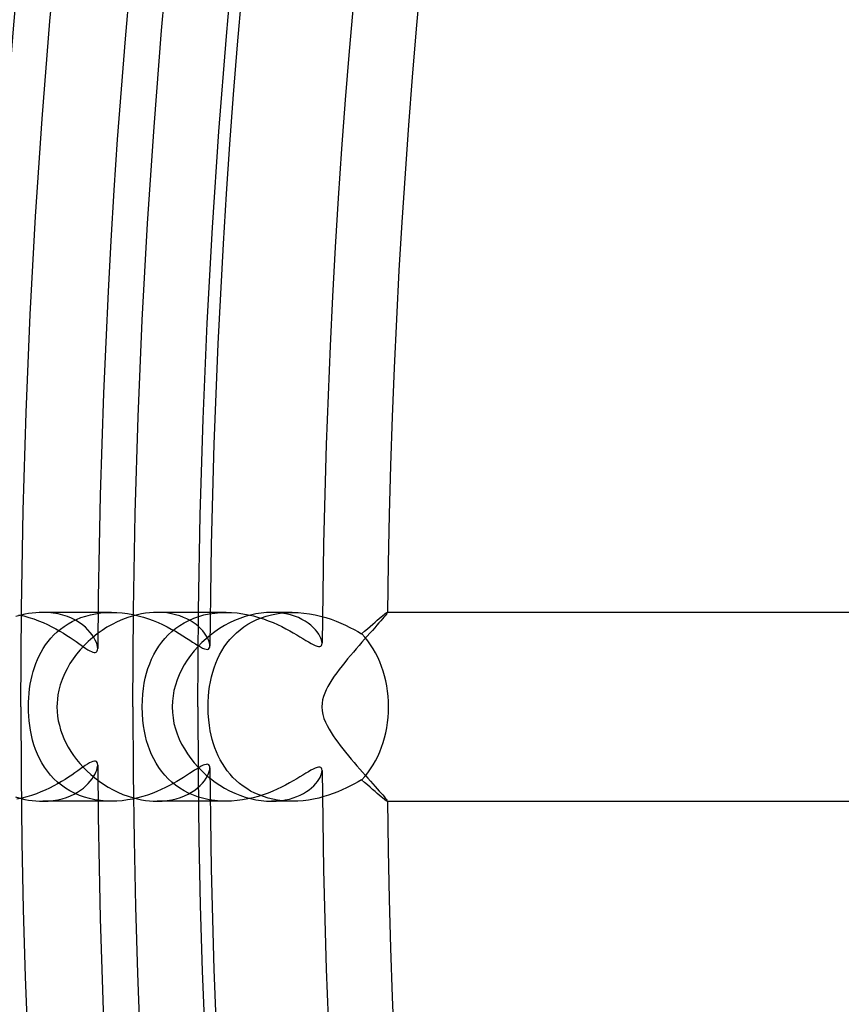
# Model space of a CAD drawing. Header units: millimetres. Extents: x -258 to 258, y -258 to 258.
# Tile 15 of 71: x -171 to -154, y -6 to 15. Entities that reach past the tile are written whole.
import ezdxf

# ---------------------------------------------------------------- set-up
doc = ezdxf.new("R2010")
doc.units = ezdxf.units.MM
doc.layers.add('HIDDEN', color=7, linetype='Continuous')
doc.layers.add('THICK', color=7, linetype='Continuous')

msp = doc.modelspace()

# ---------------------------------------------------------------- linework, layer by layer
at = {"layer": 'HIDDEN'}
for p, q in [((-171.293, 1.95), (-171.184, 1.925)), ((-171.163, 1.959), (-171.239, 1.942)), ((-171.184, 1.925), (-171.077, 1.895)), ((-171.086, 1.974), (-171.163, 1.959)), ((-171.009, 1.985), (-171.086, 1.974)), ((-171.077, 1.895), (-170.973, 1.861)), ((-170.933, 1.993), (-171.009, 1.985)), ((-170.857, 1.998), (-170.933, 1.993)), ((-170.782, 2), (-170.857, 1.998)), ((-170.669, 1.996), (-170.782, 2)), ((-169.33, 2), (-170.781, 2)), ((-170.56, 1.985), (-170.669, 1.996)), ((-170.456, 1.967), (-170.56, 1.985)), ((-170.356, 1.942), (-170.456, 1.967)), ((-170.261, 1.911), (-170.356, 1.942)), ((-170.172, 1.874), (-170.261, 1.911)), ((-170.07, 1.85), (-169.974, 1.889)), ((-169.974, 1.889), (-169.875, 1.922)), ((-169.875, 1.922), (-169.772, 1.95)), ((-169.772, 1.95), (-169.666, 1.972)), ((-169.666, 1.972), (-169.556, 1.987)), ((-169.556, 1.987), (-169.445, 1.997)), ((-169.445, 1.997), (-169.331, 2)), ((-169.331, 2), (-169.217, 1.997)), ((-169.217, 1.997), (-169.102, 1.988)), ((-169.102, 1.988), (-168.987, 1.973)), ((-168.987, 1.973), (-168.874, 1.952)), ((-168.874, 1.952), (-168.763, 1.927)), ((-168.778, 1.951), (-168.864, 1.929)), ((-168.692, 1.969), (-168.778, 1.951)), ((-168.763, 1.927), (-168.654, 1.897)), ((-168.607, 1.983), (-168.692, 1.969)), ((-168.654, 1.897), (-168.548, 1.863)), ((-168.523, 1.992), (-168.607, 1.983)), ((-168.44, 1.998), (-168.523, 1.992)), ((-168.36, 2), (-168.44, 1.998)), ((-166.904, 2), (-168.361, 2)), ((-168.255, 1.997), (-168.36, 2)), ((-168.155, 1.987), (-168.255, 1.997)), ((-168.06, 1.971), (-168.155, 1.987)), ((-167.97, 1.951), (-168.06, 1.971)), ((-167.884, 1.925), (-167.97, 1.951)), ((-167.805, 1.895), (-167.884, 1.925)), ((-167.73, 1.862), (-167.805, 1.895)), ((-167.588, 1.875), (-167.481, 1.913)), ((-167.481, 1.913), (-167.37, 1.945)), ((-167.37, 1.945), (-167.257, 1.969)), ((-167.257, 1.969), (-167.14, 1.986)), ((-167.14, 1.986), (-167.022, 1.997)), ((-167.022, 1.997), (-166.903, 2)), ((-166.903, 2), (-166.785, 1.997)), ((-166.785, 1.997), (-166.667, 1.987)), ((-166.667, 1.987), (-166.551, 1.971)), ((-166.5, 1.911), (-166.613, 1.872)), ((-166.551, 1.971), (-166.437, 1.951)), ((-166.387, 1.943), (-166.5, 1.911)), ((-166.437, 1.951), (-166.325, 1.925)), ((-166.274, 1.968), (-166.387, 1.943)), ((-166.325, 1.925), (-166.216, 1.895)), ((-166.161, 1.986), (-166.274, 1.968)), ((-166.254, 1.847), (-166.154, 1.887)), ((-166.216, 1.895), (-166.111, 1.861)), ((-166.049, 1.996), (-166.161, 1.986)), ((-166.154, 1.887), (-166.051, 1.922)), ((-166.051, 1.922), (-165.944, 1.95)), ((-165.941, 2), (-166.049, 1.996)), ((-165.944, 1.95), (-165.835, 1.972)), ((-165.834, 1.997), (-165.941, 2)), ((-165.5, 2), (-165.941, 2)), ((-165.835, 1.972), (-165.724, 1.988)), ((-165.731, 1.986), (-165.834, 1.997)), ((-165.634, 1.97), (-165.731, 1.986)), ((-165.724, 1.988), (-165.612, 1.997)), ((-165.541, 1.947), (-165.634, 1.97)), ((-165.612, 1.997), (-165.497, 2)), ((-165.454, 1.92), (-165.541, 1.947)), ((-165.497, 2), (-165.375, 1.996)), ((-165.372, 1.888), (-165.454, 1.92)), ((-165.375, 1.996), (-165.254, 1.986)), ((-165.297, 1.852), (-165.372, 1.888)), ((-165.254, 1.986), (-165.134, 1.97)), ((-165.134, 1.97), (-165.016, 1.948)), ((-165.016, 1.948), (-164.901, 1.92)), ((-164.901, 1.92), (-164.788, 1.888)), ((-164.788, 1.888), (-164.679, 1.853)), ((-163.659, 1.871), (-163.62, 1.904)), ((-163.62, 1.904), (-163.586, 1.932)), ((-163.586, 1.932), (-163.556, 1.956)), ((-163.556, 1.956), (-163.531, 1.975)), ((-163.531, 1.975), (-163.512, 1.989)), ((-163.512, 1.989), (-163.498, 1.997)), ((-163.498, 1.997), (-163.49, 2)), ((-163.488, 2), (-163.49, 2)), ((-163.49, 2), (-163.49, 2)), ((-163.49, 2), (-163.489, 2)), ((-163.489, 2), (-163.488, 1.999)), ((-163.488, 1.999), (-163.488, 1.999)), ((-163.488, 1.999), (-163.488, 1.998)), ((-163.488, 1.998), (-163.488, 1.997)), ((-170.973, 1.861), (-170.872, 1.823)), ((-170.872, 1.823), (-170.775, 1.783)), ((-170.775, 1.783), (-170.682, 1.741)), ((-170.682, 1.741), (-170.592, 1.697)), ((-170.592, 1.697), (-170.506, 1.651)), ((-170.406, 1.647), (-170.329, 1.704)), ((-170.329, 1.704), (-170.247, 1.757)), ((-170.247, 1.757), (-170.16, 1.806)), ((-170.09, 1.833), (-170.172, 1.874)), ((-170.16, 1.806), (-170.07, 1.85)), ((-170.014, 1.788), (-170.09, 1.833)), ((-169.945, 1.738), (-170.014, 1.788)), ((-169.882, 1.686), (-169.945, 1.738)), ((-169.826, 1.632), (-169.882, 1.686)), ((-168.548, 1.863), (-168.444, 1.825)), ((-168.444, 1.825), (-168.343, 1.784)), ((-168.343, 1.784), (-168.246, 1.74)), ((-168.246, 1.74), (-168.152, 1.694)), ((-168.152, 1.694), (-168.062, 1.647)), ((-167.967, 1.663), (-167.88, 1.724)), ((-167.88, 1.724), (-167.787, 1.78)), ((-167.787, 1.78), (-167.69, 1.831)), ((-167.661, 1.825), (-167.73, 1.862)), ((-167.69, 1.831), (-167.588, 1.875)), ((-167.598, 1.785), (-167.661, 1.825)), ((-167.539, 1.743), (-167.598, 1.785)), ((-167.487, 1.699), (-167.539, 1.743)), ((-167.439, 1.654), (-167.487, 1.699)), ((-166.936, 1.72), (-167.039, 1.658)), ((-166.831, 1.777), (-166.936, 1.72)), ((-166.723, 1.828), (-166.831, 1.777)), ((-166.613, 1.872), (-166.723, 1.828)), ((-166.607, 1.632), (-166.525, 1.693)), ((-166.525, 1.693), (-166.439, 1.749)), ((-166.439, 1.749), (-166.349, 1.801)), ((-166.349, 1.801), (-166.254, 1.847)), ((-166.111, 1.861), (-166.008, 1.824)), ((-166.008, 1.824), (-165.909, 1.784)), ((-165.909, 1.784), (-165.814, 1.742)), ((-165.814, 1.742), (-165.724, 1.699)), ((-165.724, 1.699), (-165.638, 1.655)), ((-165.228, 1.812), (-165.297, 1.852)), ((-165.164, 1.77), (-165.228, 1.812)), ((-165.107, 1.726), (-165.164, 1.77)), ((-165.056, 1.68), (-165.107, 1.726)), ((-165.012, 1.633), (-165.056, 1.68)), ((-164.679, 1.853), (-164.573, 1.814)), ((-164.573, 1.814), (-164.472, 1.772)), ((-164.472, 1.772), (-164.374, 1.728)), ((-164.374, 1.728), (-164.281, 1.683)), ((-164.281, 1.683), (-164.193, 1.638)), ((-163.91, 1.654), (-163.853, 1.704)), ((-163.853, 1.704), (-163.799, 1.751)), ((-163.799, 1.751), (-163.748, 1.795)), ((-163.748, 1.795), (-163.702, 1.835)), ((-163.702, 1.835), (-163.659, 1.871)), ((-170.611, 1.454), (-170.547, 1.521)), ((-170.547, 1.521), (-170.479, 1.586)), ((-170.506, 1.651), (-170.424, 1.605)), ((-170.479, 1.586), (-170.406, 1.647)), ((-170.424, 1.605), (-170.346, 1.558)), ((-170.346, 1.558), (-170.273, 1.512)), ((-170.273, 1.512), (-170.204, 1.467)), ((-170.204, 1.467), (-170.139, 1.423)), ((-169.777, 1.577), (-169.826, 1.632)), ((-169.735, 1.522), (-169.777, 1.577)), ((-169.7, 1.467), (-169.735, 1.522)), ((-169.671, 1.415), (-169.7, 1.467)), ((-168.199, 1.448), (-168.127, 1.524)), ((-168.127, 1.524), (-168.05, 1.596)), ((-168.062, 1.647), (-167.975, 1.599)), ((-168.05, 1.596), (-167.967, 1.663)), ((-167.975, 1.599), (-167.893, 1.55)), ((-167.893, 1.55), (-167.815, 1.502)), ((-167.815, 1.502), (-167.742, 1.456)), ((-167.397, 1.609), (-167.439, 1.654)), ((-167.36, 1.563), (-167.397, 1.609)), ((-167.329, 1.519), (-167.36, 1.563)), ((-167.303, 1.475), (-167.329, 1.519)), ((-167.234, 1.519), (-167.325, 1.443)), ((-167.282, 1.433), (-167.303, 1.475)), ((-167.139, 1.591), (-167.234, 1.519)), ((-167.039, 1.658), (-167.139, 1.591)), ((-166.822, 1.423), (-166.755, 1.496)), ((-166.755, 1.496), (-166.684, 1.566)), ((-166.684, 1.566), (-166.607, 1.632)), ((-165.638, 1.655), (-165.556, 1.611)), ((-165.556, 1.611), (-165.479, 1.567)), ((-165.479, 1.567), (-165.407, 1.525)), ((-165.407, 1.525), (-165.339, 1.484)), ((-165.339, 1.484), (-165.274, 1.444)), ((-164.974, 1.587), (-165.012, 1.633)), ((-164.942, 1.542), (-164.974, 1.587)), ((-164.916, 1.498), (-164.942, 1.542)), ((-164.895, 1.456), (-164.916, 1.498)), ((-164.193, 1.638), (-164.11, 1.593)), ((-164.11, 1.593), (-164.032, 1.548)), ((-164.032, 1.548), (-163.969, 1.603)), ((-163.969, 1.603), (-163.91, 1.654)), ((-170.773, 1.236), (-170.723, 1.311)), ((-170.723, 1.311), (-170.669, 1.383)), ((-170.669, 1.383), (-170.611, 1.454)), ((-170.139, 1.423), (-170.078, 1.381)), ((-170.078, 1.381), (-170.021, 1.341)), ((-170.021, 1.341), (-169.969, 1.303)), ((-169.969, 1.303), (-169.919, 1.269)), ((-169.919, 1.269), (-169.872, 1.237)), ((-169.649, 1.364), (-169.671, 1.415)), ((-169.633, 1.317), (-169.649, 1.364)), ((-169.624, 1.272), (-169.633, 1.317)), ((-169.621, 1.233), (-169.624, 1.272)), ((-168.383, 1.196), (-168.327, 1.284)), ((-168.327, 1.284), (-168.265, 1.368)), ((-168.265, 1.368), (-168.199, 1.448)), ((-167.742, 1.456), (-167.673, 1.411)), ((-167.673, 1.411), (-167.61, 1.369)), ((-167.61, 1.369), (-167.551, 1.331)), ((-167.551, 1.331), (-167.497, 1.297)), ((-167.497, 1.297), (-167.447, 1.268)), ((-167.413, 1.363), (-167.495, 1.28)), ((-167.447, 1.268), (-167.402, 1.244)), ((-167.325, 1.443), (-167.413, 1.363)), ((-167.265, 1.394), (-167.282, 1.433)), ((-167.254, 1.357), (-167.265, 1.394)), ((-167.258, 1.24), (-167.248, 1.263)), ((-167.247, 1.323), (-167.254, 1.357)), ((-167.248, 1.263), (-167.245, 1.293)), ((-167.245, 1.293), (-167.247, 1.323)), ((-166.992, 1.185), (-166.94, 1.267)), ((-166.94, 1.267), (-166.883, 1.346)), ((-166.883, 1.346), (-166.822, 1.423)), ((-165.274, 1.444), (-165.213, 1.407)), ((-165.213, 1.407), (-165.156, 1.373)), ((-165.156, 1.373), (-165.104, 1.343)), ((-165.104, 1.343), (-165.056, 1.317)), ((-165.056, 1.317), (-165.013, 1.298)), ((-165.013, 1.298), (-164.975, 1.285)), ((-164.975, 1.285), (-164.943, 1.278)), ((-164.943, 1.278), (-164.916, 1.279)), ((-164.916, 1.279), (-164.896, 1.287)), ((-164.896, 1.287), (-164.881, 1.302)), ((-164.881, 1.417), (-164.895, 1.456)), ((-164.872, 1.381), (-164.881, 1.417)), ((-164.881, 1.302), (-164.873, 1.323)), ((-164.873, 1.323), (-164.869, 1.349)), ((-164.869, 1.349), (-164.872, 1.381)), ((-170.896, 1), (-170.859, 1.08)), ((-170.859, 1.08), (-170.818, 1.159)), ((-170.818, 1.159), (-170.773, 1.236)), ((-169.872, 1.237), (-169.829, 1.21)), ((-169.829, 1.21), (-169.789, 1.186)), ((-169.789, 1.186), (-169.753, 1.168)), ((-169.753, 1.168), (-169.722, 1.156)), ((-169.722, 1.156), (-169.694, 1.15)), ((-169.694, 1.15), (-169.671, 1.151)), ((-169.671, 1.151), (-169.653, 1.157)), ((-169.653, 1.157), (-169.639, 1.169)), ((-169.639, 1.169), (-169.629, 1.186)), ((-169.629, 1.186), (-169.623, 1.207)), ((-169.623, 1.207), (-169.621, 1.233)), ((-168.479, 1.011), (-168.433, 1.105)), ((-168.433, 1.105), (-168.383, 1.196)), ((-167.402, 1.244), (-167.362, 1.227)), ((-167.362, 1.227), (-167.327, 1.218)), ((-167.327, 1.218), (-167.298, 1.217)), ((-167.298, 1.217), (-167.275, 1.224)), ((-167.275, 1.224), (-167.258, 1.24)), ((-167.081, 1.012), (-167.039, 1.1)), ((-167.039, 1.1), (-166.992, 1.185)), ((-170.987, 0.748), (-170.96, 0.834)), ((-170.96, 0.834), (-170.93, 0.918)), ((-170.93, 0.918), (-170.896, 1)), ((-168.556, 0.814), (-168.52, 0.913)), ((-168.52, 0.913), (-168.479, 1.011)), ((-167.154, 0.828), (-167.12, 0.922)), ((-167.12, 0.922), (-167.081, 1.012)), ((-171.031, 0.569), (-171.01, 0.66)), ((-171.01, 0.66), (-170.987, 0.748)), ((-168.613, 0.607), (-168.587, 0.712)), ((-168.587, 0.712), (-168.556, 0.814)), ((-167.233, 0.532), (-167.211, 0.633)), ((-167.211, 0.633), (-167.185, 0.732)), ((-167.185, 0.732), (-167.154, 0.828)), ((-171.062, 0.383), (-171.048, 0.477)), ((-171.048, 0.477), (-171.031, 0.569)), ((-168.652, 0.39), (-168.635, 0.501)), ((-168.635, 0.501), (-168.613, 0.607)), ((-167.266, 0.324), (-167.252, 0.429)), ((-167.252, 0.429), (-167.233, 0.532)), ((-171.08, 0.193), (-171.073, 0.289)), ((-171.073, 0.289), (-171.062, 0.383)), ((-168.675, 0.139), (-168.666, 0.269)), ((-168.666, 0.269), (-168.652, 0.39)), ((-167.282, 0.109), (-167.276, 0.217)), ((-167.276, 0.217), (-167.266, 0.324)), ((-171.086, 0), (-171.085, 0.097)), ((-171.085, -0.098), (-171.086, 0)), ((-171.085, 0.097), (-171.08, 0.193)), ((-168.679, 0), (-168.675, 0.139)), ((-168.675, -0.147), (-168.679, 0)), ((-167.284, 0), (-167.282, 0.109)), ((-167.281, -0.144), (-167.284, 0)), ((-171.08, -0.196), (-171.085, -0.098)), ((-171.072, -0.295), (-171.08, -0.196)), ((-168.665, -0.282), (-168.675, -0.147)), ((-167.271, -0.277), (-167.281, -0.144)), ((-171.06, -0.395), (-171.072, -0.295)), ((-171.045, -0.497), (-171.06, -0.395)), ((-168.65, -0.406), (-168.665, -0.282)), ((-168.631, -0.519), (-168.65, -0.406)), ((-167.256, -0.398), (-167.271, -0.277)), ((-167.238, -0.507), (-167.256, -0.398)), ((-171.024, -0.6), (-171.045, -0.497)), ((-170.999, -0.703), (-171.024, -0.6)), ((-168.61, -0.621), (-168.631, -0.519)), ((-168.584, -0.722), (-168.61, -0.621)), ((-167.218, -0.603), (-167.238, -0.507)), ((-167.196, -0.693), (-167.218, -0.603)), ((-170.97, -0.804), (-170.999, -0.703)), ((-170.935, -0.904), (-170.97, -0.804)), ((-168.553, -0.821), (-168.584, -0.722)), ((-168.518, -0.918), (-168.553, -0.821)), ((-167.17, -0.782), (-167.196, -0.693)), ((-167.14, -0.87), (-167.17, -0.782)), ((-170.896, -1.001), (-170.935, -0.904)), ((-170.851, -1.096), (-170.896, -1.001)), ((-168.478, -1.013), (-168.518, -0.918)), ((-168.433, -1.105), (-168.478, -1.013)), ((-167.106, -0.955), (-167.14, -0.87)), ((-167.069, -1.039), (-167.106, -0.955)), ((-167.027, -1.121), (-167.069, -1.039)), ((-170.801, -1.188), (-170.851, -1.096)), ((-170.746, -1.278), (-170.801, -1.188)), ((-169.884, -1.245), (-169.933, -1.279)), ((-169.837, -1.215), (-169.884, -1.245)), ((-169.795, -1.189), (-169.837, -1.215)), ((-169.756, -1.17), (-169.795, -1.189)), ((-169.721, -1.156), (-169.756, -1.17)), ((-169.691, -1.15), (-169.721, -1.156)), ((-169.666, -1.152), (-169.691, -1.15)), ((-169.646, -1.161), (-169.666, -1.152)), ((-169.632, -1.179), (-169.646, -1.161)), ((-169.624, -1.203), (-169.632, -1.179)), ((-169.621, -1.233), (-169.624, -1.203)), ((-169.623, -1.265), (-169.621, -1.233)), ((-168.383, -1.195), (-168.433, -1.105)), ((-168.328, -1.282), (-168.383, -1.195)), ((-167.39, -1.239), (-167.429, -1.258)), ((-167.356, -1.226), (-167.39, -1.239)), ((-167.326, -1.218), (-167.356, -1.226)), ((-167.301, -1.217), (-167.326, -1.218)), ((-167.281, -1.221), (-167.301, -1.217)), ((-167.265, -1.232), (-167.281, -1.221)), ((-167.254, -1.248), (-167.265, -1.232)), ((-167.247, -1.268), (-167.254, -1.248)), ((-166.981, -1.201), (-167.027, -1.121)), ((-166.932, -1.279), (-166.981, -1.201)), ((-170.685, -1.363), (-170.746, -1.278)), ((-170.618, -1.445), (-170.685, -1.363)), ((-170.546, -1.522), (-170.618, -1.445)), ((-170.17, -1.444), (-170.239, -1.49)), ((-170.105, -1.4), (-170.17, -1.444)), ((-170.044, -1.357), (-170.105, -1.4)), ((-169.987, -1.316), (-170.044, -1.357)), ((-169.933, -1.279), (-169.987, -1.316)), ((-169.706, -1.479), (-169.679, -1.431)), ((-169.679, -1.431), (-169.658, -1.385)), ((-169.658, -1.385), (-169.641, -1.342)), ((-169.641, -1.342), (-169.629, -1.302)), ((-169.629, -1.302), (-169.623, -1.265)), ((-168.267, -1.366), (-168.328, -1.282)), ((-168.201, -1.446), (-168.267, -1.366)), ((-168.13, -1.522), (-168.201, -1.446)), ((-167.738, -1.453), (-167.802, -1.494)), ((-167.678, -1.414), (-167.738, -1.453)), ((-167.621, -1.377), (-167.678, -1.414)), ((-167.568, -1.342), (-167.621, -1.377)), ((-167.518, -1.31), (-167.568, -1.342)), ((-167.472, -1.282), (-167.518, -1.31)), ((-167.495, -1.28), (-167.412, -1.364)), ((-167.429, -1.258), (-167.472, -1.282)), ((-167.412, -1.364), (-167.324, -1.445)), ((-167.324, -1.445), (-167.232, -1.521)), ((-167.296, -1.463), (-167.274, -1.415)), ((-167.274, -1.415), (-167.258, -1.37)), ((-167.258, -1.37), (-167.248, -1.329)), ((-167.248, -1.329), (-167.245, -1.293)), ((-167.245, -1.293), (-167.247, -1.268)), ((-166.878, -1.354), (-166.932, -1.279)), ((-166.819, -1.426), (-166.878, -1.354)), ((-166.757, -1.494), (-166.819, -1.426)), ((-165.275, -1.445), (-165.339, -1.484)), ((-165.215, -1.408), (-165.275, -1.445)), ((-165.158, -1.374), (-165.215, -1.408)), ((-165.106, -1.344), (-165.158, -1.374)), ((-165.058, -1.319), (-165.106, -1.344)), ((-165.015, -1.299), (-165.058, -1.319)), ((-164.977, -1.285), (-165.015, -1.299)), ((-164.945, -1.278), (-164.977, -1.285)), ((-164.918, -1.279), (-164.945, -1.278)), ((-164.897, -1.287), (-164.918, -1.279)), ((-164.914, -1.496), (-164.895, -1.455)), ((-164.882, -1.301), (-164.897, -1.287)), ((-164.895, -1.455), (-164.881, -1.416)), ((-164.873, -1.322), (-164.882, -1.301)), ((-164.881, -1.416), (-164.872, -1.38)), ((-164.869, -1.349), (-164.873, -1.322)), ((-164.872, -1.38), (-164.869, -1.349)), ((-170.468, -1.63), (-170.551, -1.676)), ((-170.469, -1.594), (-170.546, -1.522)), ((-170.387, -1.662), (-170.469, -1.594)), ((-170.388, -1.583), (-170.468, -1.63)), ((-170.312, -1.537), (-170.388, -1.583)), ((-170.299, -1.724), (-170.387, -1.662)), ((-170.239, -1.49), (-170.312, -1.537)), ((-169.869, -1.674), (-169.82, -1.626)), ((-169.82, -1.626), (-169.777, -1.577)), ((-169.777, -1.577), (-169.739, -1.527)), ((-169.739, -1.527), (-169.706, -1.479)), ((-168.053, -1.593), (-168.13, -1.522)), ((-168.02, -1.624), (-168.101, -1.668)), ((-167.971, -1.66), (-168.053, -1.593)), ((-167.943, -1.581), (-168.02, -1.624)), ((-167.884, -1.722), (-167.971, -1.66)), ((-167.871, -1.537), (-167.943, -1.581)), ((-167.802, -1.494), (-167.871, -1.537)), ((-167.505, -1.715), (-167.451, -1.666)), ((-167.451, -1.666), (-167.403, -1.616)), ((-167.403, -1.616), (-167.361, -1.564)), ((-167.361, -1.564), (-167.325, -1.513)), ((-167.325, -1.513), (-167.296, -1.463)), ((-167.232, -1.521), (-167.136, -1.593)), ((-167.136, -1.593), (-167.036, -1.66)), ((-167.036, -1.66), (-166.933, -1.722)), ((-166.69, -1.56), (-166.757, -1.494)), ((-166.62, -1.621), (-166.69, -1.56)), ((-166.544, -1.679), (-166.62, -1.621)), ((-165.642, -1.657), (-165.729, -1.701)), ((-165.559, -1.613), (-165.642, -1.657)), ((-165.481, -1.568), (-165.559, -1.613)), ((-165.408, -1.525), (-165.481, -1.568)), ((-165.339, -1.484), (-165.408, -1.525)), ((-165.046, -1.67), (-165.005, -1.626)), ((-165.005, -1.626), (-164.97, -1.582)), ((-164.97, -1.582), (-164.939, -1.538)), ((-164.939, -1.538), (-164.914, -1.496)), ((-164.184, -1.633), (-164.266, -1.676)), ((-164.106, -1.59), (-164.184, -1.633)), ((-164.032, -1.548), (-164.106, -1.59)), ((-163.97, -1.602), (-164.032, -1.548)), ((-163.91, -1.654), (-163.97, -1.602)), ((-163.853, -1.703), (-163.91, -1.654)), ((-171.019, -1.876), (-171.121, -1.908)), ((-170.919, -1.841), (-171.019, -1.876)), ((-170.823, -1.803), (-170.919, -1.841)), ((-170.729, -1.763), (-170.823, -1.803)), ((-170.638, -1.72), (-170.729, -1.763)), ((-170.551, -1.676), (-170.638, -1.72)), ((-170.207, -1.781), (-170.299, -1.724)), ((-170.11, -1.831), (-170.207, -1.781)), ((-170.198, -1.886), (-170.121, -1.85)), ((-170.121, -1.85), (-170.049, -1.81)), ((-170.008, -1.876), (-170.11, -1.831)), ((-170.049, -1.81), (-169.984, -1.767)), ((-169.902, -1.914), (-170.008, -1.876)), ((-169.984, -1.767), (-169.923, -1.722)), ((-169.923, -1.722), (-169.869, -1.674)), ((-168.563, -1.868), (-168.665, -1.9)), ((-168.464, -1.833), (-168.563, -1.868)), ((-168.368, -1.794), (-168.464, -1.833)), ((-168.275, -1.754), (-168.368, -1.794)), ((-168.186, -1.712), (-168.275, -1.754)), ((-168.101, -1.668), (-168.186, -1.712)), ((-167.792, -1.778), (-167.884, -1.722)), ((-167.695, -1.829), (-167.792, -1.778)), ((-167.783, -1.886), (-167.705, -1.849)), ((-167.705, -1.849), (-167.632, -1.807)), ((-167.593, -1.873), (-167.695, -1.829)), ((-167.632, -1.807), (-167.566, -1.763)), ((-167.486, -1.912), (-167.593, -1.873)), ((-167.566, -1.763), (-167.505, -1.715)), ((-166.933, -1.722), (-166.827, -1.779)), ((-166.827, -1.779), (-166.719, -1.829)), ((-166.719, -1.829), (-166.608, -1.874)), ((-166.608, -1.874), (-166.496, -1.912)), ((-166.465, -1.733), (-166.544, -1.679)), ((-166.382, -1.783), (-166.465, -1.733)), ((-166.296, -1.827), (-166.382, -1.783)), ((-166.205, -1.867), (-166.296, -1.827)), ((-166.117, -1.863), (-166.222, -1.896)), ((-166.111, -1.902), (-166.205, -1.867)), ((-166.014, -1.826), (-166.117, -1.863)), ((-165.915, -1.787), (-166.014, -1.826)), ((-165.82, -1.745), (-165.915, -1.787)), ((-165.729, -1.701), (-165.82, -1.745)), ((-165.403, -1.901), (-165.331, -1.869)), ((-165.331, -1.869), (-165.263, -1.833)), ((-165.263, -1.833), (-165.201, -1.795)), ((-165.201, -1.795), (-165.144, -1.755)), ((-165.144, -1.755), (-165.092, -1.713)), ((-165.092, -1.713), (-165.046, -1.67)), ((-164.732, -1.871), (-164.835, -1.902)), ((-164.632, -1.836), (-164.732, -1.871)), ((-164.535, -1.798), (-164.632, -1.836)), ((-164.442, -1.759), (-164.535, -1.798)), ((-164.352, -1.718), (-164.442, -1.759)), ((-164.266, -1.676), (-164.352, -1.718)), ((-163.8, -1.75), (-163.853, -1.703)), ((-163.749, -1.794), (-163.8, -1.75)), ((-163.702, -1.834), (-163.749, -1.794)), ((-163.659, -1.871), (-163.702, -1.834)), ((-163.62, -1.904), (-163.659, -1.871)), ((-171.224, -1.935), (-171.329, -1.958)), ((-171.239, -1.942), (-171.161, -1.96)), ((-171.121, -1.908), (-171.224, -1.935)), ((-171.161, -1.96), (-171.083, -1.974)), ((-171.083, -1.974), (-171.005, -1.986)), ((-171.005, -1.986), (-170.929, -1.994)), ((-170.929, -1.994), (-170.854, -1.998)), ((-170.854, -1.998), (-170.78, -2)), ((-169.33, -2), (-170.782, -2)), ((-170.78, -2), (-170.67, -1.996)), ((-170.67, -1.996), (-170.565, -1.986)), ((-170.565, -1.986), (-170.465, -1.969)), ((-170.465, -1.969), (-170.37, -1.946)), ((-170.37, -1.946), (-170.282, -1.918)), ((-170.282, -1.918), (-170.198, -1.886)), ((-169.791, -1.945), (-169.902, -1.914)), ((-169.678, -1.969), (-169.791, -1.945)), ((-169.563, -1.987), (-169.678, -1.969)), ((-169.447, -1.997), (-169.563, -1.987)), ((-169.33, -2), (-169.447, -1.997)), ((-169.215, -1.997), (-169.33, -2)), ((-169.101, -1.988), (-169.215, -1.997)), ((-168.988, -1.973), (-169.101, -1.988)), ((-168.878, -1.953), (-168.988, -1.973)), ((-168.77, -1.929), (-168.878, -1.953)), ((-168.864, -1.929), (-168.78, -1.95)), ((-168.78, -1.95), (-168.695, -1.968)), ((-168.665, -1.9), (-168.77, -1.929)), ((-168.695, -1.968), (-168.611, -1.982)), ((-168.611, -1.982), (-168.527, -1.992)), ((-168.527, -1.992), (-168.443, -1.998)), ((-168.443, -1.998), (-168.361, -2)), ((-168.361, -2), (-168.254, -1.997)), ((-166.904, -2), (-168.361, -2)), ((-168.254, -1.997), (-168.15, -1.986)), ((-168.15, -1.986), (-168.051, -1.97)), ((-168.051, -1.97), (-167.956, -1.947)), ((-167.956, -1.947), (-167.867, -1.919)), ((-167.867, -1.919), (-167.783, -1.886)), ((-167.375, -1.943), (-167.486, -1.912)), ((-167.261, -1.968), (-167.375, -1.943)), ((-167.143, -1.986), (-167.261, -1.968)), ((-167.024, -1.997), (-167.143, -1.986)), ((-166.904, -2), (-167.024, -1.997)), ((-166.787, -1.997), (-166.904, -2)), ((-166.671, -1.987), (-166.787, -1.997)), ((-166.555, -1.972), (-166.671, -1.987)), ((-166.442, -1.952), (-166.555, -1.972)), ((-166.496, -1.912), (-166.383, -1.944)), ((-166.33, -1.926), (-166.442, -1.952)), ((-166.383, -1.944), (-166.27, -1.969)), ((-166.222, -1.896), (-166.33, -1.926)), ((-166.27, -1.969), (-166.158, -1.986)), ((-166.158, -1.986), (-166.048, -1.997)), ((-166.014, -1.932), (-166.111, -1.902)), ((-166.048, -1.997), (-165.941, -2)), ((-165.914, -1.957), (-166.014, -1.932)), ((-165.941, -2), (-165.84, -1.997)), ((-165.5, -2), (-165.941, -2)), ((-165.812, -1.976), (-165.914, -1.957)), ((-165.84, -1.997), (-165.744, -1.988)), ((-165.709, -1.989), (-165.812, -1.976)), ((-165.744, -1.988), (-165.651, -1.973)), ((-165.604, -1.997), (-165.709, -1.989)), ((-165.651, -1.973), (-165.563, -1.954)), ((-165.498, -2), (-165.604, -1.997)), ((-165.563, -1.954), (-165.481, -1.929)), ((-165.384, -1.997), (-165.498, -2)), ((-165.481, -1.929), (-165.403, -1.901)), ((-165.271, -1.988), (-165.384, -1.997)), ((-165.159, -1.974), (-165.271, -1.988)), ((-165.049, -1.954), (-165.159, -1.974)), ((-164.941, -1.931), (-165.049, -1.954)), ((-164.835, -1.902), (-164.941, -1.931)), ((-163.586, -1.932), (-163.62, -1.904)), ((-163.556, -1.956), (-163.586, -1.932)), ((-163.532, -1.975), (-163.556, -1.956)), ((-163.512, -1.989), (-163.532, -1.975)), ((-163.498, -1.997), (-163.512, -1.989)), ((-163.49, -2), (-163.498, -1.997)), ((-163.49, -2), (-163.488, -2)), ((-163.489, -2), (-163.49, -2)), ((-163.49, -2), (-163.49, -2)), ((-163.488, -1.999), (-163.489, -2)), ((-163.488, -1.997), (-163.488, -1.998)), ((-163.488, -1.998), (-163.488, -1.999)), ((-163.488, -1.999), (-163.488, -1.999))]:
    msp.add_line(p, q, dxfattribs=at)
for radius, start, end in [(211, 90.37481, 179.62519), (188.625, 90.11022, 179.88978), (186.25, 90.17456, 179.82544), (183.875, 90.222, 179.778), (181.5, 90.26188, 179.73812), (179.125, 90.29735, 179.70265), (176.75, 90.32983, 179.67017), (174.375, 90.36014, 179.63986), (172, 90.38891, 179.6111), (169.625, 90.41641, 179.58359), (167.25, 90.44293, 179.55707), (164.875, 90.46866, 179.53134), (207.625, 179.99998, 0), (205.25, 179.99998, 0), (202.875, 179.99998, 0), (200.5, 179.99998, 0), (198.125, 179.99998, 0), (195.75, 179.99998, 0), (193.375, 179.99998, 0), (191, 179.99998, 0), (188.625, 180.11022, 269.88978), (186.25, 180.17456, 269.82544), (183.875, 180.222, 269.778), (181.5, 180.26188, 269.73812), (179.125, 180.29735, 269.70265), (176.75, 180.32983, 269.67017), (174.375, 180.36014, 269.63986), (172, 180.3889, 269.61109), (169.625, 180.41641, 269.58359), (211, 180.37481, 269.62519), (167.25, 180.44293, 269.55707), (164.875, 180.46866, 269.53134)]:
    msp.add_arc((0, 0), radius, start, end, dxfattribs=at)
for start_param, end_param in [(-1.570796, -0.685274), (-2.456319, -1.570796)]:
    msp.add_ellipse((-165.015, 0), major_axis=(0, 2), ratio=0.776717, start_param=start_param, end_param=end_param, dxfattribs=at)
at = {"layer": 'THICK'}
for p, q in [((-170.633, 14.523), (-170.444, 16.592)), ((-168.267, 14.322), (-168.081, 16.362)), ((-166.897, 14.205), (-166.712, 16.228)), ((-170.797, 12.452), (-170.633, 14.523)), ((-168.428, 12.28), (-168.267, 14.322)), ((-167.057, 12.18), (-166.897, 14.205)), ((-170.935, 10.38), (-170.797, 12.452)), ((-168.565, 10.236), (-168.428, 12.28)), ((-167.192, 10.152), (-167.057, 12.18)), ((-171.048, 8.306), (-170.935, 10.38)), ((-168.676, 8.19), (-168.565, 10.236)), ((-167.303, 8.124), (-167.192, 10.152)), ((-171.137, 6.23), (-171.048, 8.306)), ((-168.763, 6.144), (-168.676, 8.19)), ((-167.389, 6.094), (-167.303, 8.124)), ((-171.2, 4.154), (-171.137, 6.23)), ((-168.825, 4.096), (-168.763, 6.144)), ((-167.451, 4.063), (-167.389, 6.094)), ((-171.237, 2.077), (-171.2, 4.154)), ((-168.863, 2.048), (-168.825, 4.096)), ((-167.488, 2.032), (-167.451, 4.063)), ((-171.239, 1.942), (-171.351, 1.91)), ((-171.25, 0), (-171.237, 2.077)), ((-168.979, 1.893), (-169.093, 1.851)), ((-168.864, 1.929), (-168.979, 1.893)), ((-168.875, 0), (-168.863, 2.048)), ((-167.5, 0), (-167.488, 2.032)), ((-163.561, 1.898), (-163.591, 1.862)), ((-163.535, 1.929), (-163.561, 1.898)), ((-163.515, 1.954), (-163.535, 1.929)), ((-163.5, 1.975), (-163.515, 1.954)), ((-163.491, 1.989), (-163.5, 1.975)), ((-163.488, 1.997), (-163.491, 1.989)), ((-152.737, 2), (-163.488, 2)), ((-169.424, 1.685), (-169.528, 1.618)), ((-169.316, 1.746), (-169.424, 1.685)), ((-169.206, 1.801), (-169.316, 1.746)), ((-169.093, 1.851), (-169.206, 1.801)), ((-163.755, 1.675), (-163.805, 1.619)), ((-163.709, 1.727), (-163.755, 1.675)), ((-163.666, 1.776), (-163.709, 1.727)), ((-163.626, 1.821), (-163.666, 1.776)), ((-163.591, 1.862), (-163.626, 1.821)), ((-169.726, 1.468), (-169.819, 1.386)), ((-169.629, 1.545), (-169.726, 1.468)), ((-169.528, 1.618), (-169.629, 1.545)), ((-163.912, 1.498), (-163.969, 1.434)), ((-163.857, 1.56), (-163.912, 1.498)), ((-163.805, 1.619), (-163.857, 1.56)), ((-169.907, 1.3), (-169.99, 1.209)), ((-169.819, 1.386), (-169.907, 1.3)), ((-167.495, 1.28), (-167.578, 1.186)), ((-164.087, 1.3), (-164.147, 1.23)), ((-164.027, 1.368), (-164.087, 1.3)), ((-163.969, 1.434), (-164.027, 1.368)), ((-170.068, 1.114), (-170.141, 1.016)), ((-169.99, 1.209), (-170.068, 1.114)), ((-167.655, 1.09), (-167.725, 0.991)), ((-167.578, 1.186), (-167.655, 1.09)), ((-164.268, 1.087), (-164.329, 1.014)), ((-164.208, 1.159), (-164.268, 1.087)), ((-164.147, 1.23), (-164.208, 1.159)), ((-170.208, 0.914), (-170.269, 0.807)), ((-170.141, 1.016), (-170.208, 0.914)), ((-167.789, 0.889), (-167.846, 0.785)), ((-167.725, 0.991), (-167.789, 0.889)), ((-164.448, 0.867), (-164.505, 0.793)), ((-164.389, 0.941), (-164.448, 0.867)), ((-164.329, 1.014), (-164.389, 0.941)), ((-170.324, 0.697), (-170.372, 0.582)), ((-170.269, 0.807), (-170.324, 0.697)), ((-167.896, 0.68), (-167.939, 0.572)), ((-167.846, 0.785), (-167.896, 0.68)), ((-164.613, 0.646), (-164.662, 0.573)), ((-164.56, 0.719), (-164.613, 0.646)), ((-164.505, 0.793), (-164.56, 0.719)), ((-170.412, 0.465), (-170.441, 0.355)), ((-170.372, 0.582), (-170.412, 0.465)), ((-167.976, 0.462), (-168.005, 0.349)), ((-167.939, 0.572), (-167.976, 0.462)), ((-164.748, 0.43), (-164.784, 0.359)), ((-164.707, 0.501), (-164.748, 0.43)), ((-164.662, 0.573), (-164.707, 0.501)), ((-170.461, 0.253), (-170.474, 0.16)), ((-170.441, 0.355), (-170.461, 0.253)), ((-168.026, 0.234), (-168.039, 0.118)), ((-168.005, 0.349), (-168.026, 0.234)), ((-164.839, 0.22), (-164.859, 0.148)), ((-164.814, 0.29), (-164.839, 0.22)), ((-164.784, 0.359), (-164.814, 0.29)), ((-170.48, 0.075), (-170.482, 0)), ((-170.474, 0.16), (-170.48, 0.075)), ((-168.039, 0.118), (-168.043, 0)), ((-164.871, 0.074), (-164.876, 0)), ((-164.876, 0), (-164.87, -0.083)), ((-164.859, 0.148), (-164.871, 0.074)), ((-170.482, 0), (-170.479, -0.099)), ((-170.479, -0.099), (-170.469, -0.198)), ((-170.469, -0.198), (-170.454, -0.295)), ((-168.043, 0), (-168.039, -0.119)), ((-168.039, -0.119), (-168.026, -0.235)), ((-164.87, -0.083), (-164.855, -0.165)), ((-164.855, -0.165), (-164.831, -0.244)), ((-170.454, -0.295), (-170.432, -0.391)), ((-170.432, -0.391), (-170.405, -0.486)), ((-168.026, -0.235), (-168.005, -0.35)), ((-168.005, -0.35), (-167.976, -0.463)), ((-164.831, -0.244), (-164.801, -0.322)), ((-164.801, -0.322), (-164.764, -0.399)), ((-164.764, -0.399), (-164.723, -0.474)), ((-170.405, -0.486), (-170.373, -0.58)), ((-170.373, -0.58), (-170.335, -0.673)), ((-167.976, -0.463), (-167.939, -0.574)), ((-167.939, -0.574), (-167.895, -0.682)), ((-164.723, -0.474), (-164.679, -0.545)), ((-164.679, -0.545), (-164.634, -0.614)), ((-164.634, -0.614), (-164.587, -0.682)), ((-170.335, -0.673), (-170.292, -0.765)), ((-170.292, -0.765), (-170.243, -0.855)), ((-167.895, -0.682), (-167.844, -0.789)), ((-167.844, -0.789), (-167.786, -0.893)), ((-164.587, -0.682), (-164.537, -0.751)), ((-164.537, -0.751), (-164.484, -0.821)), ((-164.484, -0.821), (-164.429, -0.891)), ((-170.243, -0.855), (-170.19, -0.943)), ((-170.19, -0.943), (-170.131, -1.03)), ((-170.131, -1.03), (-170.068, -1.114)), ((-167.786, -0.893), (-167.722, -0.995)), ((-167.722, -0.995), (-167.652, -1.093)), ((-164.429, -0.891), (-164.371, -0.963)), ((-164.371, -0.963), (-164.313, -1.035)), ((-164.313, -1.035), (-164.253, -1.106)), ((-170.068, -1.114), (-170.001, -1.197)), ((-170.001, -1.197), (-169.928, -1.278)), ((-167.652, -1.093), (-167.576, -1.188)), ((-167.576, -1.188), (-167.495, -1.28)), ((-164.253, -1.106), (-164.192, -1.178)), ((-164.192, -1.178), (-164.131, -1.249)), ((-164.131, -1.249), (-164.07, -1.318)), ((-169.928, -1.278), (-169.851, -1.356)), ((-169.851, -1.356), (-169.769, -1.431)), ((-169.769, -1.431), (-169.682, -1.504)), ((-164.07, -1.318), (-164.011, -1.386)), ((-164.011, -1.386), (-163.954, -1.451)), ((-163.954, -1.451), (-163.898, -1.514)), ((-169.682, -1.504), (-169.591, -1.573)), ((-169.591, -1.573), (-169.496, -1.639)), ((-169.496, -1.639), (-169.398, -1.7)), ((-163.898, -1.514), (-163.845, -1.574)), ((-163.845, -1.574), (-163.794, -1.632)), ((-163.794, -1.632), (-163.746, -1.686)), ((-169.398, -1.7), (-169.296, -1.757)), ((-169.296, -1.757), (-169.192, -1.808)), ((-169.192, -1.808), (-169.085, -1.854)), ((-169.085, -1.854), (-168.975, -1.894)), ((-163.746, -1.686), (-163.701, -1.737)), ((-163.701, -1.737), (-163.659, -1.784)), ((-163.659, -1.784), (-163.621, -1.827)), ((-163.621, -1.827), (-163.587, -1.867)), ((-163.587, -1.867), (-163.558, -1.901)), ((-171.361, -1.907), (-171.239, -1.942)), ((-168.975, -1.894), (-168.864, -1.929)), ((-163.558, -1.901), (-163.533, -1.931)), ((-163.533, -1.931), (-163.514, -1.956)), ((-163.514, -1.956), (-163.499, -1.975)), ((-163.499, -1.975), (-163.491, -1.989)), ((-163.491, -1.989), (-163.488, -1.997)), ((-163.488, -2), (-152.737, -2))]:
    msp.add_line(p, q, dxfattribs=at)
for radius, start, end in [(215, 90.53226, 179.46774), (211.625, 90.35527, 179.64473), (209.25, 90.34301, 179.65699), (206.875, 90.32903, 179.67097), (204.5, 90.31305, 179.68696), (202.125, 90.29465, 179.70535), (199.75, 90.27328, 179.72672), (197.375, 90.24796, 179.75204), (195, 90.21725, 179.78275), (192.625, 90.17811, 179.82189), (190.25, 90.12248, 179.87752), (163.5, 90.70002, 179.29998), (187.875, 179.99998, 0), (185.5, 179.99998, 0), (183.125, 179.99998, 0), (180.75, 179.99998, 0), (178.375, 179.99998, 0), (176, 179.99998, 0), (173.625, 179.99998, 0), (171.25, 179.99998, 0), (168.875, 179.99998, 0), (167.5, 179.99998, 0), (190.25, 180.12248, 269.87752), (192.625, 180.17811, 269.82189), (195, 180.21725, 269.78275), (202.125, 180.29465, 269.70535), (199.75, 180.27328, 269.72672), (197.375, 180.24796, 269.75204), (206.875, 180.32903, 269.67097), (204.5, 180.31304, 269.68695), (211.625, 180.35527, 269.64473), (209.25, 180.34301, 269.65699), (215, 180.53226, 269.46774), (163.5, 180.70002, 269.29998)]:
    msp.add_arc((0, 0), radius, start, end, dxfattribs=at)

doc.saveas('drawing.dxf')
